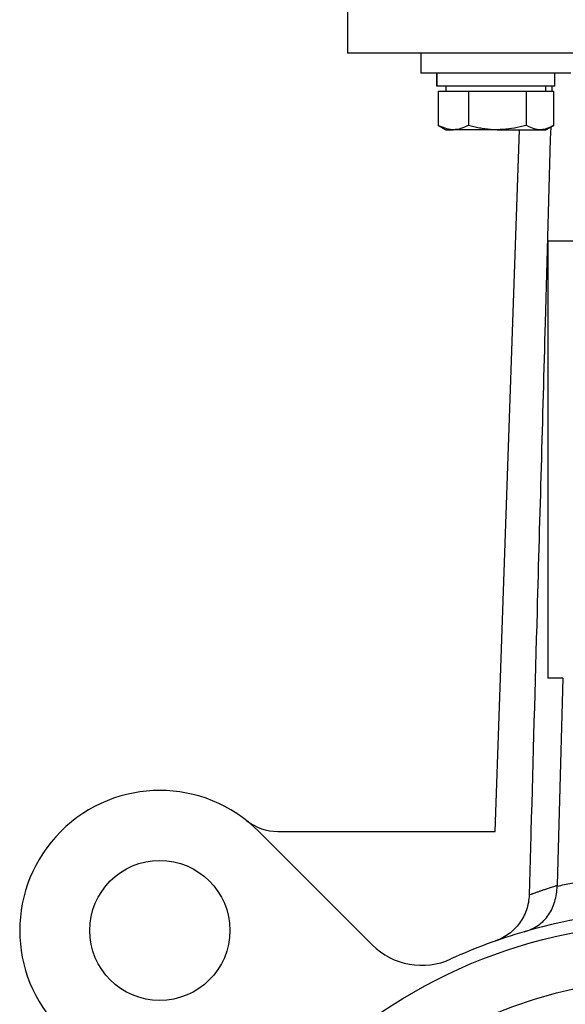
# Model space of a CAD drawing. Header units: millimetres. Extents: x 328 to 1113, y 82 to 901.
# Tile 4 of 23: x 574 to 628, y 472 to 571. Entities that reach past the tile are written whole.
import ezdxf

# ---------------------------------------------------------------- set-up
doc = ezdxf.new("R2010")
doc.units = ezdxf.units.MM

msp = doc.modelspace()

# ---------------------------------------------------------------- linework, layer by layer
at = {"color": 7, "linetype": 'Continuous', "lineweight": 25}
for p, q in [((606.424, 578.433), (606.424, 567.433)), ((613.746, 567.433), (613.746, 565.433)), ((628.746, 565.433), (613.746, 565.433)), ((615.346, 565.433), (615.346, 564.133)), ((615.355, 564.133), (615.355, 565.433)), ((627.146, 564.133), (627.146, 565.433)), ((615.355, 564.133), (615.346, 564.133)), ((627.146, 564.133), (615.355, 564.133)), ((615.475, 563.633), (615.475, 560.204)), ((615.475, 563.633), (616.985, 563.633)), ((616.246, 564.133), (616.246, 563.633)), ((616.985, 563.633), (618.494, 563.633)), ((618.494, 563.633), (618.494, 560.204)), ((618.494, 563.633), (621.38, 563.633)), ((621.38, 563.633), (624.266, 563.633)), ((624.266, 563.633), (624.266, 560.204)), ((624.266, 563.633), (625.642, 563.633)), ((625.642, 563.633), (627.018, 563.633)), ((626.246, 563.633), (626.246, 564.133)), ((626.837, 564.133), (626.823, 563.633)), ((627.018, 563.633), (627.018, 560.204)), ((615.471, 560.205), (616.246, 559.758)), ((615.475, 560.204), (615.559, 560.156)), ((616.246, 559.758), (616.985, 559.758)), ((621.38, 559.758), (616.985, 559.758)), ((621.166, 489.597), (623.616, 559.758)), ((621.38, 559.758), (625.642, 559.758)), ((625.642, 559.758), (626.246, 559.758)), ((626.246, 559.758), (627.022, 560.205)), ((626.424, 548.631), (626.424, 504.916)), ((629.12, 548.631), (626.424, 548.631)), ((627.942, 504.916), (626.424, 504.916)), ((627.942, 504.916), (627.384, 484.22)), ((608.892, 478.264), (597.558, 489.597)), ((599.449, 489.597), (621.166, 489.597)), ((624.571, 483.27), (624.569, 483.245))]:
    msp.add_line(p, q, dxfattribs=at)
for centre, radius in [((587.659, 479.698), 7), ((638.924, 428.433), 52), ((638.924, 428.433), 46.5)]:
    msp.add_circle(centre, radius, dxfattribs=at)
for centre, radius, start, end in [((587.659, 479.698), 14, 45, 225), ((599.449, 494.597), 5, 231.64527, 270), ((638.924, 428.433), 53.25, 106.18285, 114.60149), ((613.841, 483.213), 7, 225, 294.60149)]:
    msp.add_arc(centre, radius, start, end, dxfattribs=at)
for points, knots in [([(638.924, 567.433), (636.797, 567.433), (634.67, 567.433), (630.497, 567.433), (628.452, 567.433), (624.521, 567.433), (622.636, 567.433), (619.099, 567.433), (617.447, 567.433), (614.439, 567.433), (613.083, 567.433), (610.719, 567.433), (609.712, 567.433), (608.084, 567.433), (607.463, 567.433), (606.633, 567.433), (606.424, 567.433), (606.424, 567.433)], [0, 0, 0, 0, 0.125, 0.125, 0.25, 0.25, 0.375, 0.375, 0.5, 0.5, 0.625, 0.625, 0.75, 0.75, 0.875, 0.875, 1, 1, 1, 1]), ([(616.985, 559.758), (616.949, 559.758), (616.439, 559.764), (615.939, 559.992), (615.475, 560.204)], [0, 0, 0, 0, 0.070201, 1, 1, 1, 1]), ([(618.494, 560.204), (618.249, 560.079), (617.754, 559.827), (617.243, 559.781), (616.985, 559.758)], [0, 0, 0, 0, 0.495458, 1, 1, 1, 1]), ([(621.38, 559.758), (621.267, 559.759), (621.041, 559.761), (620.722, 559.781), (620.424, 559.809), (620.146, 559.843), (619.869, 559.885), (619.593, 559.935), (619.317, 559.993), (619.041, 560.057), (618.767, 560.127), (618.585, 560.179), (618.494, 560.204)], [0, 0, 0, 0, 0.115701, 0.231577, 0.326891, 0.422292, 0.517935, 0.613651, 0.71011, 0.806626, 0.903292, 1, 1, 1, 1]), ([(624.266, 560.204), (624.067, 560.149), (623.128, 559.885), (622.151, 559.814), (621.38, 559.758)], [0, 0, 0, 0, 0.211001, 1, 1, 1, 1]), ([(625.642, 559.758), (625.609, 559.758), (625.144, 559.764), (624.689, 559.992), (624.266, 560.204)], [0, 0, 0, 0, 0.0702006, 1, 1, 1, 1]), ([(626.721, 560.032), (626.537, 553.512), (626.081, 537.37), (625.424, 513.892), (624.892, 494.825), (624.629, 485.379), (624.571, 483.27)], [0, 0, 0, 0, 0.254812, 0.630858, 0.917574, 1, 1, 1, 1]), ([(627.018, 560.204), (626.962, 560.172), (626.796, 560.074), (626.571, 559.965), (626.343, 559.878), (626.17, 559.825), (625.995, 559.787), (625.819, 559.762), (625.701, 559.759), (625.642, 559.758)], [0, 0, 0, 0, 0.123654, 0.371213, 0.495325, 0.620996, 0.746851, 0.873313, 1, 1, 1, 1]), ([(627.381, 484.137), (627.618, 484.186), (628.092, 484.285), (628.806, 484.421), (629.521, 484.549), (630.237, 484.667), (630.956, 484.776), (631.675, 484.875), (632.397, 484.965), (633.841, 485.126), (636.016, 485.297), (638.924, 485.373), (641.831, 485.297), (644.248, 485.107), (646.173, 484.88), (647.611, 484.671), (649.043, 484.428), (649.992, 484.234), (650.467, 484.137)], [0, 0, 0, 0, 0.031252, 0.062492, 0.093725, 0.124955, 0.156189, 0.187432, 0.218688, 0.249964, 0.374962, 0.500002, 0.62502, 0.75004, 0.812565, 0.875037, 0.937502, 1, 1, 1, 1]), ([(624.083, 479.573), (624.34, 479.647), (624.587, 479.738), (625.058, 479.954), (625.285, 480.082), (625.697, 480.368), (625.884, 480.526), (626.225, 480.874), (626.378, 481.062), (626.648, 481.46), (626.766, 481.671), (626.972, 482.119), (627.06, 482.356), (627.203, 482.84), (627.259, 483.089), (627.342, 483.604), (627.369, 483.87), (627.381, 484.137)], [0, 0, 0, 0, 0.125, 0.125, 0.25, 0.25, 0.375, 0.375, 0.5, 0.5, 0.625, 0.625, 0.75, 0.75, 0.875, 0.875, 1, 1, 1, 1]), ([(624.57, 483.245), (624.592, 483.254), (624.635, 483.27), (624.713, 483.299), (624.799, 483.332), (624.896, 483.368), (625.003, 483.408), (625.121, 483.452), (625.25, 483.499), (625.39, 483.55), (625.574, 483.616), (625.816, 483.702), (626.133, 483.812), (626.497, 483.936), (626.911, 484.072), (627.224, 484.17), (627.384, 484.22)], [0, 0, 0, 0, 0.052098, 0.104709, 0.157835, 0.211475, 0.265631, 0.320302, 0.375489, 0.431192, 0.487412, 0.580695, 0.678599, 0.78112, 0.888255, 1, 1, 1, 1]), ([(624.569, 483.245), (624.554, 482.737), (624.465, 482.244), (624.219, 481.526), (624.118, 481.292), (623.885, 480.847), (623.753, 480.634), (623.456, 480.227), (623.29, 480.032), (622.935, 479.675), (622.746, 479.511), (622.343, 479.211), (622.128, 479.075), (621.68, 478.836), (621.448, 478.734), (621.209, 478.65)], [0, 0, 0, 0, 0.25, 0.25, 0.375, 0.375, 0.5, 0.5, 0.625, 0.625, 0.75, 0.75, 0.875, 0.875, 1, 1, 1, 1]), ([(653.765, 479.573), (648.948, 480.971), (643.936, 481.683), (633.912, 481.683), (628.9, 480.971), (624.083, 479.573)], [0, 0, 0, 0, 0.5, 0.5, 1, 1, 1, 1])]:
    msp.add_open_spline(points, degree=3, knots=knots, dxfattribs=at)
msp.add_open_spline([(627.384, 484.22), (627.383, 484.192), (627.382, 484.165), (627.381, 484.137)], degree=3, dxfattribs=at)

doc.saveas('drawing.dxf')
